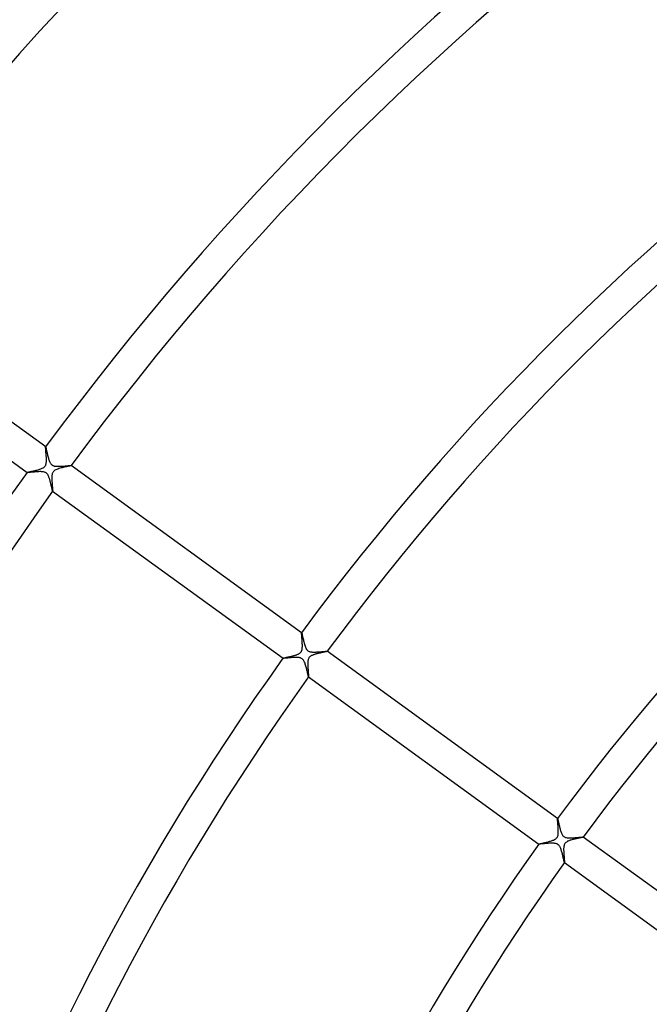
# Model space of a CAD drawing. Header units: millimetres. Extents: x -660 to 660, y -630 to 630.
# Tile 35 of 131: x -295 to -215, y 144 to 268. Entities that reach past the tile are written whole.
import ezdxf

# ---------------------------------------------------------------- set-up
doc = ezdxf.new("R2010")
doc.units = ezdxf.units.MM
doc.layers.add('HIDDEN', color=7, linetype='Continuous')
doc.layers.add('THICK', color=7, linetype='Continuous')

msp = doc.modelspace()

# ---------------------------------------------------------------- linework, layer by layer
at = {"layer": 'HIDDEN'}
for p, q in [((-291.69, 214.39), (-291.69, 214.39)), ((-291.69, 214.39), (-291.68, 214.39)), ((-291.68, 214.39), (-291.68, 214.38)), ((-291.68, 214.39), (-291.68, 214.39)), ((-291.68, 214.39), (-291.68, 214.39)), ((-291.68, 214.39), (-291.68, 214.39)), ((-291.68, 214.39), (-291.68, 214.39)), ((-291.68, 214.38), (-291.67, 214.36)), ((-291.67, 214.36), (-291.66, 214.32)), ((-291.66, 214.32), (-291.64, 214.27)), ((-291.64, 214.27), (-291.63, 214.22)), ((-291.63, 214.22), (-291.61, 214.15)), ((-291.61, 214.15), (-291.6, 214.07)), ((-291.6, 214.07), (-291.58, 213.99)), ((-291.58, 213.99), (-291.56, 213.89)), ((-291.56, 213.89), (-291.53, 213.79)), ((-291.53, 213.79), (-291.51, 213.69)), ((-291.51, 213.69), (-291.49, 213.58)), ((-291.49, 213.58), (-291.46, 213.47)), ((-291.46, 213.47), (-291.43, 213.35)), ((-291.43, 213.35), (-291.4, 213.23)), ((-291.4, 213.23), (-291.37, 213.11)), ((-291.37, 213.11), (-291.34, 212.99)), ((-291.34, 212.99), (-291.31, 212.88)), ((-291.31, 212.88), (-291.27, 212.77)), ((-291.27, 212.77), (-291.23, 212.66)), ((-291.23, 212.66), (-291.2, 212.56)), ((-291.2, 212.56), (-291.15, 212.47)), ((-291.15, 212.47), (-291.11, 212.39)), ((-291.11, 212.39), (-291.07, 212.32)), ((-291.07, 212.32), (-291.03, 212.26)), ((-291.03, 212.26), (-290.99, 212.21)), ((-290.99, 212.21), (-290.95, 212.17)), ((-290.95, 212.17), (-290.91, 212.14)), ((-290.91, 212.14), (-290.87, 212.1)), ((-290.87, 212.1), (-290.83, 212.07)), ((-290.83, 212.07), (-290.78, 212.05)), ((-290.78, 212.05), (-290.73, 212.03)), ((-290.73, 212.03), (-290.67, 212)), ((-290.67, 212), (-290.6, 211.98)), ((-290.6, 211.98), (-290.52, 211.97)), ((-290.52, 211.97), (-290.42, 211.95)), ((-290.42, 211.95), (-290.32, 211.94)), ((-290.32, 211.94), (-290.21, 211.94)), ((-290.21, 211.94), (-290.1, 211.94)), ((-290.1, 211.94), (-289.99, 211.94)), ((-289.99, 211.94), (-289.88, 211.94)), ((-289.88, 211.94), (-289.76, 211.95)), ((-289.76, 211.95), (-289.64, 211.96)), ((-289.64, 211.96), (-289.53, 211.96)), ((-289.53, 211.96), (-289.41, 211.97)), ((-289.41, 211.97), (-289.3, 211.98)), ((-289.3, 211.98), (-289.19, 211.99)), ((-289.19, 211.99), (-289.08, 212)), ((-289.08, 212), (-288.98, 212.01)), ((-288.98, 212.01), (-288.88, 212.02)), ((-288.88, 212.02), (-288.79, 212.03)), ((-288.79, 212.03), (-288.71, 212.03)), ((-288.71, 212.03), (-288.64, 212.04)), ((-288.64, 212.04), (-288.58, 212.04)), ((-288.58, 212.04), (-288.53, 212.05)), ((-288.53, 212.05), (-288.49, 212.05)), ((-288.49, 212.05), (-288.46, 212.05)), ((-288.46, 212.05), (-288.45, 212.04)), ((-288.45, 212.04), (-288.45, 212.04)), ((-288.45, 212.04), (-288.45, 212.04)), ((-288.45, 212.04), (-288.45, 212.04)), ((-288.45, 212.04), (-288.45, 212.04)), ((-288.45, 212.04), (-288.45, 212.04)), ((-288.45, 212.04), (-288.45, 212.04)), ((-294.02, 211.15), (-294.03, 211.16)), ((-294.03, 211.16), (-294.03, 211.16)), ((-294.03, 211.16), (-294.03, 211.16)), ((-294.03, 211.16), (-294.03, 211.16)), ((-294.03, 211.16), (-294.03, 211.16)), ((-294.03, 211.16), (-294.03, 211.16)), ((-294.03, 211.16), (-294.03, 211.16)), ((-293.98, 211.15), (-294.02, 211.15)), ((-293.92, 211.15), (-293.98, 211.15)), ((-293.85, 211.16), (-293.92, 211.15)), ((-293.76, 211.17), (-293.85, 211.16)), ((-293.66, 211.18), (-293.76, 211.17)), ((-293.55, 211.19), (-293.66, 211.18)), ((-293.42, 211.2), (-293.55, 211.19)), ((-293.29, 211.21), (-293.42, 211.2)), ((-293.15, 211.22), (-293.29, 211.21)), ((-293.01, 211.24), (-293.15, 211.22)), ((-292.87, 211.25), (-293.01, 211.24)), ((-292.73, 211.25), (-292.87, 211.25)), ((-292.59, 211.26), (-292.73, 211.25)), ((-292.45, 211.27), (-292.59, 211.26)), ((-292.31, 211.27), (-292.45, 211.27)), ((-292.19, 211.26), (-292.31, 211.27)), ((-292.06, 211.25), (-292.19, 211.26)), ((-291.95, 211.23), (-292.06, 211.25)), ((-291.84, 211.21), (-291.95, 211.23)), ((-291.76, 211.18), (-291.84, 211.21)), ((-291.69, 211.14), (-291.76, 211.18)), ((-291.63, 211.11), (-291.69, 211.14)), ((-291.57, 211.06), (-291.63, 211.11)), ((-291.51, 211.01), (-291.57, 211.06)), ((-291.46, 210.95), (-291.51, 211.01)), ((-291.42, 210.89), (-291.46, 210.95)), ((-291.38, 210.83), (-291.42, 210.89)), ((-291.35, 210.76), (-291.38, 210.83)), ((-291.32, 210.7), (-291.35, 210.76)), ((-291.29, 210.63), (-291.32, 210.7)), ((-291.27, 210.56), (-291.29, 210.63)), ((-291.24, 210.49), (-291.27, 210.56)), ((-291.21, 210.42), (-291.24, 210.49)), ((-291.19, 210.34), (-291.21, 210.42)), ((-291.17, 210.26), (-291.19, 210.34)), ((-291.14, 210.18), (-291.17, 210.26)), ((-291.12, 210.1), (-291.14, 210.18)), ((-291.1, 210.02), (-291.12, 210.1)), ((-291.08, 209.94), (-291.1, 210.02)), ((-291.06, 209.86), (-291.08, 209.94)), ((-291.04, 209.78), (-291.06, 209.86)), ((-291.02, 209.7), (-291.04, 209.78)), ((-291, 209.63), (-291.02, 209.7)), ((-290.99, 209.55), (-291, 209.63)), ((-290.97, 209.48), (-290.99, 209.55)), ((-290.95, 209.41), (-290.97, 209.48)), ((-290.94, 209.34), (-290.95, 209.41)), ((-290.92, 209.28), (-290.94, 209.34)), ((-290.91, 209.22), (-290.92, 209.28)), ((-290.9, 209.16), (-290.91, 209.22)), ((-290.88, 209.1), (-290.9, 209.16)), ((-290.87, 209.05), (-290.88, 209.1)), ((-290.86, 209.01), (-290.87, 209.05)), ((-290.85, 208.96), (-290.86, 209.01)), ((-290.84, 208.93), (-290.85, 208.96)), ((-290.83, 208.89), (-290.84, 208.93)), ((-290.82, 208.86), (-290.83, 208.89)), ((-290.82, 208.84), (-290.82, 208.86)), ((-290.81, 208.82), (-290.82, 208.84)), ((-290.81, 208.81), (-290.81, 208.82)), ((-290.8, 208.81), (-290.81, 208.81)), ((-290.8, 208.81), (-290.8, 208.81)), ((-290.8, 208.81), (-290.8, 208.81)), ((-290.8, 208.81), (-290.8, 208.81)), ((-290.8, 208.81), (-290.8, 208.81)), ((-290.8, 208.81), (-290.8, 208.81)), ((-290.8, 208.81), (-290.8, 208.81)), ((-259.32, 190.88), (-259.32, 190.88)), ((-259.32, 190.88), (-259.32, 190.88)), ((-259.32, 190.88), (-259.32, 190.88)), ((-259.32, 190.88), (-259.32, 190.88)), ((-259.32, 190.88), (-259.32, 190.88)), ((-259.32, 190.88), (-259.32, 190.88)), ((-259.32, 190.88), (-259.31, 190.87)), ((-259.31, 190.87), (-259.3, 190.84)), ((-259.3, 190.84), (-259.29, 190.79)), ((-259.29, 190.79), (-259.27, 190.73)), ((-259.27, 190.73), (-259.26, 190.65)), ((-259.26, 190.65), (-259.24, 190.56)), ((-259.24, 190.56), (-259.21, 190.46)), ((-259.21, 190.46), (-259.19, 190.35)), ((-259.19, 190.35), (-259.16, 190.23)), ((-259.16, 190.23), (-259.13, 190.1)), ((-259.13, 190.1), (-259.1, 189.97)), ((-259.1, 189.97), (-259.07, 189.84)), ((-259.07, 189.84), (-259.04, 189.71)), ((-259.04, 189.71), (-259, 189.57)), ((-259, 189.57), (-258.97, 189.44)), ((-258.97, 189.44), (-258.93, 189.31)), ((-258.93, 189.31), (-258.89, 189.19)), ((-258.89, 189.19), (-258.84, 189.07)), ((-258.84, 189.07), (-258.8, 188.96)), ((-258.8, 188.96), (-258.74, 188.86)), ((-258.74, 188.86), (-258.69, 188.77)), ((-258.69, 188.77), (-258.63, 188.7)), ((-258.63, 188.7), (-258.58, 188.64)), ((-258.58, 188.64), (-258.52, 188.59)), ((-258.52, 188.59), (-258.45, 188.55)), ((-258.45, 188.55), (-258.38, 188.52)), ((-258.38, 188.52), (-258.31, 188.49)), ((-258.31, 188.49), (-258.23, 188.47)), ((-258.23, 188.47), (-258.16, 188.46)), ((-258.16, 188.46), (-258.09, 188.45)), ((-258.09, 188.45), (-258.02, 188.44)), ((-258.02, 188.44), (-257.95, 188.43)), ((-257.95, 188.43), (-257.87, 188.43)), ((-257.87, 188.43), (-257.8, 188.43)), ((-257.8, 188.43), (-257.72, 188.43)), ((-257.72, 188.43), (-257.63, 188.43)), ((-257.63, 188.43), (-257.55, 188.43)), ((-257.55, 188.43), (-257.47, 188.43)), ((-257.47, 188.43), (-257.38, 188.44)), ((-257.38, 188.44), (-257.3, 188.44)), ((-257.3, 188.44), (-257.21, 188.45)), ((-257.21, 188.45), (-257.13, 188.45)), ((-257.13, 188.45), (-257.05, 188.46)), ((-257.05, 188.46), (-256.97, 188.47)), ((-256.97, 188.47), (-256.89, 188.47)), ((-256.89, 188.47), (-256.82, 188.48)), ((-256.82, 188.48), (-256.74, 188.49)), ((-256.74, 188.49), (-256.67, 188.49)), ((-256.67, 188.49), (-256.6, 188.5)), ((-256.6, 188.5), (-256.54, 188.51)), ((-256.54, 188.51), (-256.48, 188.51)), ((-256.48, 188.51), (-256.42, 188.52)), ((-256.42, 188.52), (-256.36, 188.52)), ((-256.36, 188.52), (-256.31, 188.53)), ((-256.31, 188.53), (-256.27, 188.53)), ((-256.27, 188.53), (-256.22, 188.53)), ((-256.22, 188.53), (-256.19, 188.53)), ((-256.19, 188.53), (-256.15, 188.54)), ((-256.15, 188.54), (-256.13, 188.54)), ((-256.13, 188.54), (-256.11, 188.54)), ((-256.11, 188.54), (-256.1, 188.53)), ((-256.1, 188.53), (-256.09, 188.53)), ((-256.09, 188.53), (-256.09, 188.53)), ((-256.09, 188.53), (-256.09, 188.53)), ((-256.09, 188.53), (-256.09, 188.53)), ((-256.09, 188.53), (-256.09, 188.53)), ((-256.09, 188.53), (-256.09, 188.53)), ((-256.09, 188.53), (-256.09, 188.53)), ((-261.67, 187.64), (-261.67, 187.65)), ((-261.67, 187.65), (-261.67, 187.65)), ((-261.67, 187.65), (-261.67, 187.65)), ((-261.67, 187.65), (-261.67, 187.65)), ((-261.67, 187.64), (-261.67, 187.64)), ((-261.67, 187.64), (-261.67, 187.64)), ((-261.65, 187.64), (-261.67, 187.64)), ((-261.67, 187.64), (-261.67, 187.64)), ((-261.64, 187.64), (-261.65, 187.64)), ((-261.61, 187.64), (-261.64, 187.64)), ((-261.59, 187.64), (-261.61, 187.64)), ((-261.56, 187.64), (-261.59, 187.64)), ((-261.52, 187.65), (-261.56, 187.64)), ((-261.48, 187.65), (-261.52, 187.65)), ((-261.44, 187.65), (-261.48, 187.65)), ((-261.39, 187.66), (-261.44, 187.65)), ((-261.34, 187.66), (-261.39, 187.66)), ((-261.29, 187.67), (-261.34, 187.66)), ((-261.23, 187.67), (-261.29, 187.67)), ((-261.17, 187.68), (-261.23, 187.67)), ((-261.11, 187.68), (-261.17, 187.68)), ((-261.04, 187.69), (-261.11, 187.68)), ((-260.98, 187.7), (-261.04, 187.69)), ((-260.91, 187.7), (-260.98, 187.7)), ((-260.84, 187.71), (-260.91, 187.7)), ((-260.77, 187.71), (-260.84, 187.71)), ((-260.7, 187.72), (-260.77, 187.71)), ((-260.62, 187.73), (-260.7, 187.72)), ((-260.55, 187.73), (-260.62, 187.73)), ((-260.47, 187.74), (-260.55, 187.73)), ((-260.39, 187.74), (-260.47, 187.74)), ((-260.32, 187.75), (-260.39, 187.74)), ((-260.24, 187.75), (-260.32, 187.75)), ((-260.16, 187.75), (-260.24, 187.75)), ((-260.09, 187.75), (-260.16, 187.75)), ((-260.02, 187.75), (-260.09, 187.75)), ((-259.95, 187.75), (-260.02, 187.75)), ((-259.88, 187.75), (-259.95, 187.75)), ((-259.81, 187.75), (-259.88, 187.75)), ((-259.75, 187.74), (-259.81, 187.75)), ((-259.68, 187.74), (-259.75, 187.74)), ((-259.61, 187.73), (-259.68, 187.74)), ((-259.54, 187.71), (-259.61, 187.73)), ((-259.47, 187.69), (-259.54, 187.71)), ((-259.4, 187.67), (-259.47, 187.69)), ((-259.33, 187.63), (-259.4, 187.67)), ((-259.26, 187.59), (-259.33, 187.63)), ((-259.2, 187.55), (-259.26, 187.59)), ((-259.15, 187.49), (-259.2, 187.55)), ((-259.09, 187.42), (-259.15, 187.49)), ((-259.04, 187.34), (-259.09, 187.42)), ((-258.98, 187.24), (-259.04, 187.34)), ((-258.94, 187.14), (-258.98, 187.24)), ((-258.89, 187.02), (-258.94, 187.14)), ((-258.85, 186.91), (-258.89, 187.02)), ((-258.82, 186.79), (-258.85, 186.91)), ((-258.78, 186.66), (-258.82, 186.79)), ((-258.75, 186.54), (-258.78, 186.66)), ((-258.71, 186.41), (-258.75, 186.54)), ((-258.68, 186.28), (-258.71, 186.41)), ((-258.65, 186.15), (-258.68, 186.28)), ((-258.62, 186.03), (-258.65, 186.15)), ((-258.59, 185.91), (-258.62, 186.03)), ((-258.57, 185.79), (-258.59, 185.91)), ((-258.54, 185.69), (-258.57, 185.79)), ((-258.52, 185.59), (-258.54, 185.69)), ((-258.5, 185.51), (-258.52, 185.59)), ((-258.49, 185.44), (-258.5, 185.51)), ((-258.47, 185.38), (-258.49, 185.44)), ((-258.46, 185.34), (-258.47, 185.38)), ((-258.45, 185.31), (-258.46, 185.34)), ((-258.44, 185.3), (-258.45, 185.31)), ((-258.44, 185.3), (-258.44, 185.3)), ((-258.44, 185.3), (-258.44, 185.3)), ((-258.44, 185.3), (-258.44, 185.29)), ((-258.44, 185.29), (-258.44, 185.3)), ((-258.44, 185.3), (-258.44, 185.3)), ((-258.44, 185.29), (-258.44, 185.29)), ((-226.96, 167.37), (-226.96, 167.37)), ((-226.96, 167.37), (-226.96, 167.37)), ((-226.96, 167.37), (-226.96, 167.37)), ((-226.96, 167.37), (-226.96, 167.37)), ((-226.96, 167.37), (-226.96, 167.37)), ((-226.96, 167.37), (-226.96, 167.37)), ((-226.96, 167.37), (-226.95, 167.36)), ((-226.95, 167.36), (-226.94, 167.33)), ((-226.94, 167.33), (-226.93, 167.3)), ((-226.93, 167.3), (-226.92, 167.25)), ((-226.92, 167.25), (-226.91, 167.19)), ((-226.91, 167.19), (-226.89, 167.12)), ((-226.89, 167.12), (-226.87, 167.04)), ((-226.87, 167.04), (-226.85, 166.95)), ((-226.85, 166.95), (-226.83, 166.85)), ((-226.83, 166.85), (-226.81, 166.75)), ((-226.81, 166.75), (-226.78, 166.64)), ((-226.78, 166.64), (-226.76, 166.53)), ((-226.76, 166.53), (-226.73, 166.41)), ((-226.73, 166.41), (-226.7, 166.29)), ((-226.7, 166.29), (-226.67, 166.18)), ((-226.67, 166.18), (-226.64, 166.06)), ((-226.64, 166.06), (-226.61, 165.95)), ((-226.61, 165.95), (-226.58, 165.84)), ((-226.58, 165.84), (-226.54, 165.73)), ((-226.54, 165.73), (-226.51, 165.63)), ((-226.51, 165.63), (-226.47, 165.53)), ((-226.47, 165.53), (-226.43, 165.44)), ((-226.43, 165.44), (-226.38, 165.35)), ((-226.38, 165.35), (-226.33, 165.27)), ((-226.33, 165.27), (-226.28, 165.19)), ((-226.28, 165.19), (-226.22, 165.13)), ((-226.22, 165.13), (-226.16, 165.08)), ((-226.16, 165.08), (-226.09, 165.04)), ((-226.09, 165.04), (-226.02, 165.01)), ((-226.02, 165.01), (-225.94, 164.98)), ((-225.94, 164.98), (-225.85, 164.95)), ((-225.85, 164.95), (-225.76, 164.94)), ((-225.76, 164.94), (-225.67, 164.93)), ((-225.67, 164.93), (-225.58, 164.92)), ((-225.58, 164.92), (-225.49, 164.92)), ((-225.49, 164.92), (-225.4, 164.92)), ((-225.4, 164.92), (-225.3, 164.92)), ((-225.3, 164.92), (-225.2, 164.92)), ((-225.2, 164.92), (-225.1, 164.92)), ((-225.1, 164.92), (-225, 164.93)), ((-225, 164.93), (-224.89, 164.93)), ((-224.89, 164.93), (-224.79, 164.94)), ((-224.79, 164.94), (-224.68, 164.95)), ((-224.68, 164.95), (-224.58, 164.96)), ((-224.58, 164.96), (-224.49, 164.97)), ((-224.49, 164.97), (-224.39, 164.97)), ((-224.39, 164.97), (-224.3, 164.98)), ((-224.3, 164.98), (-224.22, 164.99)), ((-224.22, 164.99), (-224.14, 165)), ((-224.14, 165), (-224.06, 165)), ((-224.06, 165), (-223.99, 165.01)), ((-223.99, 165.01), (-223.93, 165.01)), ((-223.93, 165.01), (-223.87, 165.02)), ((-223.87, 165.02), (-223.83, 165.02)), ((-223.83, 165.02), (-223.79, 165.02)), ((-223.79, 165.02), (-223.76, 165.02)), ((-223.76, 165.02), (-223.74, 165.02)), ((-223.74, 165.02), (-223.73, 165.02)), ((-223.73, 165.02), (-223.73, 165.02)), ((-223.73, 165.02), (-223.73, 165.02)), ((-223.73, 165.02), (-223.73, 165.02)), ((-223.73, 165.02), (-223.73, 165.02)), ((-223.73, 165.02), (-223.73, 165.02)), ((-223.73, 165.02), (-223.73, 165.02)), ((-229.31, 164.13), (-229.31, 164.14)), ((-229.31, 164.13), (-229.31, 164.13)), ((-229.31, 164.13), (-229.31, 164.13)), ((-229.31, 164.13), (-229.31, 164.13)), ((-229.31, 164.13), (-229.31, 164.13)), ((-229.31, 164.13), (-229.31, 164.13)), ((-229.3, 164.13), (-229.31, 164.13)), ((-229.27, 164.13), (-229.3, 164.13)), ((-229.23, 164.13), (-229.27, 164.13)), ((-229.17, 164.13), (-229.23, 164.13)), ((-229.11, 164.14), (-229.17, 164.13)), ((-229.03, 164.14), (-229.11, 164.14)), ((-228.94, 164.15), (-229.03, 164.14)), ((-228.85, 164.16), (-228.94, 164.15)), ((-228.75, 164.17), (-228.85, 164.16)), ((-228.64, 164.18), (-228.75, 164.17)), ((-228.53, 164.19), (-228.64, 164.18)), ((-228.41, 164.2), (-228.53, 164.19)), ((-228.3, 164.21), (-228.41, 164.2)), ((-228.18, 164.22), (-228.3, 164.21)), ((-228.06, 164.23), (-228.18, 164.22)), ((-227.94, 164.24), (-228.06, 164.23)), ((-227.82, 164.24), (-227.94, 164.24)), ((-227.7, 164.24), (-227.82, 164.24)), ((-227.59, 164.24), (-227.7, 164.24)), ((-227.48, 164.24), (-227.59, 164.24)), ((-227.38, 164.23), (-227.48, 164.24)), ((-227.28, 164.22), (-227.38, 164.23)), ((-227.19, 164.2), (-227.28, 164.22)), ((-227.11, 164.18), (-227.19, 164.2)), ((-227.05, 164.16), (-227.11, 164.18)), ((-227, 164.14), (-227.05, 164.16)), ((-226.95, 164.11), (-227, 164.14)), ((-226.91, 164.09), (-226.95, 164.11)), ((-226.86, 164.05), (-226.91, 164.09)), ((-226.83, 164.02), (-226.86, 164.05)), ((-226.79, 163.98), (-226.83, 164.02)), ((-226.75, 163.94), (-226.79, 163.98)), ((-226.71, 163.88), (-226.75, 163.94)), ((-226.67, 163.81), (-226.71, 163.88)), ((-226.63, 163.74), (-226.67, 163.81)), ((-226.59, 163.65), (-226.63, 163.74)), ((-226.55, 163.55), (-226.59, 163.65)), ((-226.51, 163.45), (-226.55, 163.55)), ((-226.48, 163.35), (-226.51, 163.45)), ((-226.45, 163.24), (-226.48, 163.35)), ((-226.41, 163.13), (-226.45, 163.24)), ((-226.38, 163.02), (-226.41, 163.13)), ((-226.35, 162.91), (-226.38, 163.02)), ((-226.33, 162.8), (-226.35, 162.91)), ((-226.3, 162.68), (-226.33, 162.8)), ((-226.27, 162.58), (-226.3, 162.68)), ((-226.25, 162.47), (-226.27, 162.58)), ((-226.23, 162.37), (-226.25, 162.47)), ((-226.2, 162.27), (-226.23, 162.37)), ((-226.18, 162.18), (-226.2, 162.27)), ((-226.16, 162.1), (-226.18, 162.18)), ((-226.15, 162.02), (-226.16, 162.1)), ((-226.13, 161.95), (-226.15, 162.02)), ((-226.12, 161.9), (-226.13, 161.95)), ((-226.1, 161.85), (-226.12, 161.9)), ((-226.09, 161.82), (-226.1, 161.85)), ((-226.08, 161.79), (-226.09, 161.82)), ((-226.08, 161.78), (-226.08, 161.79)), ((-226.08, 161.78), (-226.08, 161.78)), ((-226.08, 161.78), (-226.08, 161.78)), ((-226.08, 161.78), (-226.08, 161.78)), ((-226.08, 161.78), (-226.08, 161.78)), ((-226.08, 161.78), (-226.08, 161.78)), ((-226.08, 161.78), (-226.08, 161.78))]:
    msp.add_line(p, q, dxfattribs=at)
at = {"layer": 'THICK'}
for p, q in [((-291.68, 214.39), (-319.19, 234.38)), ((-321.54, 231.14), (-294.03, 211.16)), ((-291.69, 214.38), (-291.69, 214.39)), ((-291.69, 214.36), (-291.69, 214.38)), ((-291.69, 214.34), (-291.69, 214.36)), ((-291.69, 214.3), (-291.69, 214.34)), ((-291.69, 214.25), (-291.69, 214.3)), ((-291.68, 214.2), (-291.69, 214.25)), ((-291.68, 214.14), (-291.68, 214.2)), ((-291.67, 214.08), (-291.68, 214.14)), ((-291.67, 214.01), (-291.67, 214.08)), ((-291.66, 213.93), (-291.67, 214.01)), ((-291.65, 213.85), (-291.66, 213.93)), ((-291.64, 213.76), (-291.65, 213.85)), ((-291.64, 213.67), (-291.64, 213.76)), ((-291.63, 213.58), (-291.64, 213.67)), ((-291.62, 213.48), (-291.63, 213.58)), ((-291.61, 213.39), (-291.62, 213.48)), ((-291.6, 213.29), (-291.61, 213.39)), ((-291.6, 213.19), (-291.6, 213.29)), ((-291.59, 213.09), (-291.6, 213.19)), ((-291.92, 211.81), (-291.84, 211.87)), ((-291.84, 211.87), (-291.78, 211.93)), ((-291.78, 211.93), (-291.73, 212.01)), ((-291.73, 212.01), (-291.68, 212.08)), ((-291.68, 212.08), (-291.65, 212.16)), ((-291.65, 212.16), (-291.63, 212.25)), ((-291.63, 212.25), (-291.61, 212.33)), ((-291.61, 212.33), (-291.6, 212.42)), ((-291.6, 212.42), (-291.59, 212.51)), ((-291.59, 212.98), (-291.59, 213.09)), ((-291.58, 212.88), (-291.59, 212.98)), ((-291.59, 212.51), (-291.58, 212.6)), ((-291.58, 212.79), (-291.58, 212.88)), ((-291.58, 212.69), (-291.58, 212.79)), ((-291.58, 212.6), (-291.58, 212.69)), ((-289.08, 211.88), (-289.2, 211.86)), ((-288.97, 211.91), (-289.08, 211.88)), ((-288.86, 211.93), (-288.97, 211.91)), ((-288.76, 211.96), (-288.86, 211.93)), ((-288.67, 211.98), (-288.76, 211.96)), ((-288.6, 211.99), (-288.67, 211.98)), ((-288.54, 212.01), (-288.6, 211.99)), ((-288.49, 212.02), (-288.54, 212.01)), ((-288.46, 212.03), (-288.49, 212.02)), ((-288.45, 212.04), (-288.46, 212.03)), ((-259.32, 190.88), (-288.45, 212.04)), ((-294.03, 211.16), (-294.02, 211.17)), ((-294.02, 211.17), (-294, 211.17)), ((-294, 211.17), (-293.96, 211.18)), ((-293.96, 211.18), (-293.92, 211.2)), ((-293.92, 211.2), (-293.86, 211.21)), ((-293.86, 211.21), (-293.79, 211.23)), ((-293.79, 211.23), (-293.72, 211.25)), ((-293.72, 211.25), (-293.63, 211.27)), ((-293.63, 211.27), (-293.54, 211.29)), ((-293.54, 211.29), (-293.44, 211.31)), ((-293.44, 211.31), (-293.34, 211.33)), ((-293.34, 211.33), (-293.23, 211.36)), ((-293.23, 211.36), (-293.12, 211.38)), ((-293.12, 211.38), (-293, 211.41)), ((-293, 211.41), (-292.88, 211.44)), ((-292.88, 211.44), (-292.76, 211.47)), ((-292.76, 211.47), (-292.64, 211.51)), ((-292.64, 211.51), (-292.53, 211.54)), ((-292.53, 211.54), (-292.42, 211.58)), ((-292.42, 211.58), (-292.31, 211.61)), ((-292.31, 211.61), (-292.21, 211.65)), ((-292.21, 211.65), (-292.11, 211.7)), ((-292.11, 211.7), (-292.01, 211.75)), ((-292.01, 211.75), (-291.92, 211.81)), ((-290.9, 210.72), (-290.91, 210.64)), ((-290.91, 210.64), (-290.91, 210.57)), ((-290.89, 210.79), (-290.9, 210.72)), ((-290.88, 210.87), (-290.89, 210.79)), ((-290.87, 210.94), (-290.88, 210.87)), ((-290.85, 211.02), (-290.87, 210.94)), ((-290.82, 211.09), (-290.85, 211.02)), ((-290.79, 211.16), (-290.82, 211.09)), ((-290.75, 211.22), (-290.79, 211.16)), ((-290.71, 211.28), (-290.75, 211.22)), ((-290.65, 211.33), (-290.71, 211.28)), ((-290.59, 211.39), (-290.65, 211.33)), ((-290.51, 211.44), (-290.59, 211.39)), ((-290.41, 211.49), (-290.51, 211.44)), ((-290.29, 211.55), (-290.41, 211.49)), ((-290.16, 211.6), (-290.29, 211.55)), ((-290.02, 211.65), (-290.16, 211.6)), ((-289.88, 211.69), (-290.02, 211.65)), ((-289.74, 211.73), (-289.88, 211.69)), ((-289.6, 211.76), (-289.74, 211.73)), ((-289.46, 211.8), (-289.6, 211.76)), ((-289.33, 211.83), (-289.46, 211.8)), ((-289.2, 211.86), (-289.33, 211.83)), ((-290.91, 210.57), (-290.91, 210.49)), ((-290.91, 210.49), (-290.91, 210.41)), ((-290.91, 210.41), (-290.91, 210.33)), ((-290.91, 210.33), (-290.9, 210.24)), ((-290.9, 210.24), (-290.9, 210.16)), ((-290.9, 210.16), (-290.89, 210.07)), ((-290.89, 210.07), (-290.89, 209.98)), ((-290.89, 209.98), (-290.88, 209.9)), ((-290.88, 209.9), (-290.88, 209.81)), ((-290.88, 209.81), (-290.87, 209.73)), ((-290.87, 209.73), (-290.86, 209.65)), ((-290.86, 209.65), (-290.86, 209.57)), ((-290.86, 209.57), (-290.85, 209.49)), ((-290.85, 209.49), (-290.84, 209.41)), ((-290.84, 209.41), (-290.83, 209.34)), ((-290.83, 209.34), (-290.83, 209.27)), ((-290.83, 209.27), (-290.82, 209.21)), ((-290.82, 209.21), (-290.82, 209.15)), ((-290.82, 209.15), (-290.81, 209.09)), ((-290.81, 209.09), (-290.81, 209.04)), ((-290.81, 209.04), (-290.8, 208.99)), ((-290.8, 208.99), (-290.8, 208.95)), ((-290.8, 208.95), (-290.8, 208.91)), ((-290.8, 208.91), (-290.79, 208.88)), ((-290.79, 208.83), (-290.8, 208.82)), ((-290.8, 208.82), (-290.8, 208.81)), ((-290.8, 208.81), (-261.67, 187.64)), ((-290.79, 208.88), (-290.79, 208.85)), ((-290.79, 208.85), (-290.79, 208.83)), ((-259.33, 190.87), (-259.32, 190.88)), ((-259.33, 190.84), (-259.33, 190.87)), ((-259.33, 190.81), (-259.33, 190.84)), ((-259.33, 190.76), (-259.33, 190.81)), ((-259.32, 190.7), (-259.33, 190.76)), ((-259.32, 190.64), (-259.32, 190.7)), ((-259.31, 190.56), (-259.32, 190.64)), ((-259.3, 190.48), (-259.31, 190.56)), ((-259.29, 190.39), (-259.3, 190.48)), ((-259.29, 190.29), (-259.29, 190.39)), ((-259.28, 190.18), (-259.29, 190.29)), ((-259.27, 190.07), (-259.28, 190.18)), ((-259.26, 189.95), (-259.27, 190.07)), ((-259.25, 189.83), (-259.26, 189.95)), ((-259.24, 189.71), (-259.25, 189.83)), ((-259.23, 189.59), (-259.24, 189.71)), ((-259.23, 189.47), (-259.23, 189.59)), ((-259.22, 189.35), (-259.23, 189.47)), ((-259.81, 188.16), (-259.75, 188.18)), ((-259.75, 188.18), (-259.68, 188.22)), ((-259.68, 188.22), (-259.62, 188.25)), ((-259.62, 188.25), (-259.56, 188.29)), ((-259.56, 188.29), (-259.51, 188.33)), ((-259.51, 188.33), (-259.46, 188.38)), ((-259.46, 188.38), (-259.42, 188.42)), ((-259.42, 188.42), (-259.38, 188.47)), ((-259.38, 188.47), (-259.35, 188.52)), ((-259.35, 188.52), (-259.32, 188.58)), ((-259.32, 188.58), (-259.29, 188.65)), ((-259.29, 188.65), (-259.27, 188.74)), ((-259.27, 188.74), (-259.25, 188.83)), ((-259.25, 188.83), (-259.24, 188.92)), ((-259.24, 188.92), (-259.23, 189.02)), ((-259.23, 189.02), (-259.22, 189.13)), ((-259.22, 189.24), (-259.22, 189.35)), ((-259.22, 189.13), (-259.22, 189.24)), ((-257.46, 188.19), (-257.54, 188.17)), ((-257.38, 188.21), (-257.46, 188.19)), ((-257.3, 188.24), (-257.38, 188.21)), ((-257.22, 188.26), (-257.3, 188.24)), ((-257.14, 188.28), (-257.22, 188.26)), ((-257.07, 188.29), (-257.14, 188.28)), ((-256.99, 188.31), (-257.07, 188.29)), ((-256.92, 188.33), (-256.99, 188.31)), ((-256.84, 188.34), (-256.92, 188.33)), ((-256.77, 188.36), (-256.84, 188.34)), ((-256.71, 188.38), (-256.77, 188.36)), ((-256.64, 188.39), (-256.71, 188.38)), ((-256.58, 188.4), (-256.64, 188.39)), ((-256.52, 188.42), (-256.58, 188.4)), ((-256.46, 188.43), (-256.52, 188.42)), ((-256.41, 188.44), (-256.46, 188.43)), ((-256.36, 188.45), (-256.41, 188.44)), ((-256.31, 188.46), (-256.36, 188.45)), ((-256.27, 188.47), (-256.31, 188.46)), ((-256.23, 188.48), (-256.27, 188.47)), ((-256.19, 188.49), (-256.23, 188.48)), ((-256.16, 188.5), (-256.19, 188.49)), ((-256.14, 188.51), (-256.16, 188.5)), ((-256.12, 188.51), (-256.14, 188.51)), ((-256.1, 188.52), (-256.12, 188.51)), ((-256.09, 188.52), (-256.1, 188.52)), ((-226.96, 167.37), (-256.09, 188.53)), ((-256.09, 188.53), (-256.09, 188.52)), ((-261.67, 187.65), (-261.66, 187.66)), ((-261.67, 187.65), (-261.67, 187.65)), ((-261.66, 187.66), (-261.64, 187.66)), ((-261.64, 187.66), (-261.62, 187.67)), ((-261.62, 187.67), (-261.6, 187.67)), ((-261.6, 187.67), (-261.57, 187.68)), ((-261.57, 187.68), (-261.54, 187.69)), ((-261.54, 187.69), (-261.5, 187.7)), ((-261.5, 187.7), (-261.46, 187.71)), ((-261.46, 187.71), (-261.42, 187.72)), ((-261.42, 187.72), (-261.37, 187.73)), ((-261.37, 187.73), (-261.32, 187.74)), ((-261.32, 187.74), (-261.27, 187.75)), ((-261.27, 187.75), (-261.21, 187.77)), ((-261.21, 187.77), (-261.15, 187.78)), ((-261.15, 187.78), (-261.09, 187.8)), ((-261.09, 187.8), (-261.03, 187.81)), ((-261.03, 187.81), (-260.96, 187.82)), ((-260.96, 187.82), (-260.89, 187.84)), ((-260.89, 187.84), (-260.82, 187.86)), ((-260.82, 187.86), (-260.75, 187.87)), ((-260.75, 187.87), (-260.68, 187.89)), ((-260.68, 187.89), (-260.6, 187.91)), ((-260.6, 187.91), (-260.53, 187.93)), ((-260.53, 187.93), (-260.45, 187.95)), ((-260.45, 187.95), (-260.38, 187.97)), ((-260.38, 187.97), (-260.3, 187.99)), ((-260.3, 187.99), (-260.23, 188.01)), ((-260.23, 188.01), (-260.15, 188.03)), ((-260.15, 188.03), (-260.08, 188.06)), ((-260.08, 188.06), (-260.01, 188.08)), ((-260.01, 188.08), (-259.94, 188.1)), ((-259.94, 188.1), (-259.88, 188.13)), ((-259.88, 188.13), (-259.81, 188.16)), ((-258.54, 187.22), (-258.55, 187.1)), ((-258.55, 187.1), (-258.55, 186.99)), ((-258.55, 186.99), (-258.55, 186.87)), ((-258.53, 187.32), (-258.54, 187.22)), ((-258.51, 187.42), (-258.53, 187.32)), ((-258.49, 187.51), (-258.51, 187.42)), ((-258.46, 187.59), (-258.49, 187.51)), ((-258.42, 187.66), (-258.46, 187.59)), ((-258.39, 187.72), (-258.42, 187.66)), ((-258.35, 187.77), (-258.39, 187.72)), ((-258.3, 187.82), (-258.35, 187.77)), ((-258.25, 187.86), (-258.3, 187.82)), ((-258.19, 187.9), (-258.25, 187.86)), ((-258.12, 187.94), (-258.19, 187.9)), ((-258.06, 187.98), (-258.12, 187.94)), ((-257.99, 188.01), (-258.06, 187.98)), ((-257.91, 188.04), (-257.99, 188.01)), ((-257.84, 188.07), (-257.91, 188.04)), ((-257.77, 188.1), (-257.84, 188.07)), ((-257.7, 188.12), (-257.77, 188.1)), ((-257.62, 188.15), (-257.7, 188.12)), ((-257.54, 188.17), (-257.62, 188.15)), ((-258.55, 186.87), (-258.54, 186.74)), ((-258.54, 186.74), (-258.54, 186.62)), ((-258.54, 186.62), (-258.53, 186.49)), ((-258.53, 186.49), (-258.52, 186.35)), ((-258.52, 186.35), (-258.51, 186.22)), ((-258.51, 186.22), (-258.5, 186.09)), ((-258.5, 186.09), (-258.49, 185.97)), ((-258.49, 185.97), (-258.48, 185.86)), ((-258.48, 185.86), (-258.47, 185.76)), ((-258.47, 185.76), (-258.46, 185.66)), ((-258.46, 185.66), (-258.45, 185.57)), ((-258.45, 185.57), (-258.44, 185.5)), ((-258.44, 185.5), (-258.44, 185.43)), ((-258.44, 185.43), (-258.43, 185.38)), ((-258.43, 185.31), (-258.44, 185.3)), ((-258.44, 185.3), (-229.31, 164.13)), ((-258.43, 185.38), (-258.43, 185.34)), ((-258.43, 185.34), (-258.43, 185.31)), ((-226.97, 167.36), (-226.96, 167.37)), ((-226.97, 167.34), (-226.97, 167.36)), ((-226.97, 167.32), (-226.97, 167.34)), ((-226.97, 167.28), (-226.97, 167.32)), ((-226.96, 167.24), (-226.97, 167.28)), ((-226.96, 167.19), (-226.96, 167.24)), ((-226.96, 167.14), (-226.96, 167.19)), ((-226.95, 167.08), (-226.96, 167.14)), ((-226.95, 167.01), (-226.95, 167.08)), ((-226.94, 166.94), (-226.95, 167.01)), ((-226.93, 166.86), (-226.94, 166.94)), ((-226.92, 166.77), (-226.93, 166.86)), ((-226.92, 166.68), (-226.92, 166.77)), ((-226.91, 166.59), (-226.92, 166.68)), ((-226.9, 166.49), (-226.91, 166.59)), ((-226.89, 166.39), (-226.9, 166.49)), ((-226.88, 166.28), (-226.89, 166.39)), ((-226.88, 166.18), (-226.88, 166.28)), ((-226.87, 166.08), (-226.88, 166.18)), ((-226.87, 165.98), (-226.87, 166.08)), ((-226.86, 165.88), (-226.87, 165.98)), ((-226.86, 165.78), (-226.86, 165.88)), ((-226.86, 165.69), (-226.86, 165.78)), ((-227.94, 164.48), (-227.84, 164.51)), ((-227.84, 164.51), (-227.74, 164.54)), ((-227.74, 164.54), (-227.64, 164.57)), ((-227.64, 164.57), (-227.55, 164.61)), ((-227.55, 164.61), (-227.45, 164.64)), ((-227.45, 164.64), (-227.36, 164.69)), ((-227.36, 164.69), (-227.27, 164.74)), ((-227.27, 164.74), (-227.19, 164.79)), ((-227.19, 164.79), (-227.12, 164.84)), ((-227.12, 164.84), (-227.07, 164.9)), ((-227.07, 164.9), (-227.02, 164.96)), ((-227.02, 164.96), (-226.98, 165.03)), ((-226.98, 165.03), (-226.94, 165.11)), ((-226.94, 165.11), (-226.92, 165.18)), ((-226.92, 165.18), (-226.9, 165.26)), ((-226.9, 165.26), (-226.88, 165.34)), ((-226.88, 165.34), (-226.87, 165.42)), ((-226.87, 165.51), (-226.86, 165.6)), ((-226.87, 165.42), (-226.87, 165.51)), ((-226.86, 165.6), (-226.86, 165.69)), ((-225.6, 164.51), (-225.68, 164.48)), ((-225.52, 164.55), (-225.6, 164.51)), ((-225.44, 164.58), (-225.52, 164.55)), ((-225.35, 164.61), (-225.44, 164.58)), ((-225.26, 164.63), (-225.35, 164.61)), ((-225.17, 164.66), (-225.26, 164.63)), ((-225.07, 164.69), (-225.17, 164.66)), ((-224.98, 164.71), (-225.07, 164.69)), ((-224.88, 164.74), (-224.98, 164.71)), ((-224.79, 164.76), (-224.88, 164.74)), ((-224.69, 164.79), (-224.79, 164.76)), ((-224.6, 164.81), (-224.69, 164.79)), ((-224.5, 164.83), (-224.6, 164.81)), ((-224.41, 164.85), (-224.5, 164.83)), ((-224.33, 164.87), (-224.41, 164.85)), ((-224.24, 164.89), (-224.33, 164.87)), ((-224.16, 164.9), (-224.24, 164.89)), ((-224.09, 164.92), (-224.16, 164.9)), ((-224.02, 164.94), (-224.09, 164.92)), ((-223.96, 164.95), (-224.02, 164.94)), ((-223.9, 164.96), (-223.96, 164.95)), ((-223.85, 164.98), (-223.9, 164.96)), ((-223.81, 164.99), (-223.85, 164.98)), ((-223.78, 165), (-223.81, 164.99)), ((-223.75, 165), (-223.78, 165)), ((-223.73, 165.01), (-223.75, 165)), ((-194.6, 143.86), (-223.73, 165.02)), ((-223.73, 165.02), (-223.73, 165.01)), ((-229.31, 164.14), (-229.3, 164.14)), ((-229.3, 164.14), (-229.28, 164.15)), ((-229.28, 164.15), (-229.26, 164.16)), ((-229.26, 164.16), (-229.22, 164.17)), ((-229.22, 164.17), (-229.17, 164.18)), ((-229.17, 164.18), (-229.12, 164.19)), ((-229.12, 164.19), (-229.06, 164.21)), ((-229.06, 164.21), (-228.99, 164.22)), ((-228.99, 164.22), (-228.92, 164.24)), ((-228.92, 164.24), (-228.84, 164.26)), ((-228.84, 164.26), (-228.75, 164.28)), ((-228.75, 164.28), (-228.66, 164.3)), ((-228.66, 164.3), (-228.57, 164.32)), ((-228.57, 164.32), (-228.47, 164.34)), ((-228.47, 164.34), (-228.37, 164.37)), ((-228.37, 164.37), (-228.26, 164.39)), ((-228.26, 164.39), (-228.16, 164.42)), ((-228.16, 164.42), (-228.05, 164.45)), ((-228.05, 164.45), (-227.94, 164.48)), ((-226.18, 163.65), (-226.19, 163.55)), ((-226.19, 163.55), (-226.19, 163.46)), ((-226.19, 163.46), (-226.19, 163.36)), ((-226.19, 163.36), (-226.18, 163.26)), ((-226.17, 163.75), (-226.18, 163.65)), ((-226.18, 163.26), (-226.18, 163.15)), ((-226.16, 163.84), (-226.17, 163.75)), ((-226.14, 163.94), (-226.16, 163.84)), ((-226.11, 164.03), (-226.14, 163.94)), ((-226.08, 164.12), (-226.11, 164.03)), ((-226.03, 164.2), (-226.08, 164.12)), ((-225.97, 164.27), (-226.03, 164.2)), ((-225.91, 164.33), (-225.97, 164.27)), ((-225.84, 164.39), (-225.91, 164.33)), ((-225.76, 164.43), (-225.84, 164.39)), ((-225.68, 164.48), (-225.76, 164.43)), ((-226.18, 163.15), (-226.17, 163.04)), ((-226.17, 163.04), (-226.17, 162.93)), ((-226.17, 162.93), (-226.16, 162.82)), ((-226.16, 162.82), (-226.15, 162.72)), ((-226.15, 162.72), (-226.14, 162.61)), ((-226.14, 162.61), (-226.13, 162.51)), ((-226.13, 162.51), (-226.12, 162.41)), ((-226.12, 162.41), (-226.11, 162.32)), ((-226.11, 162.32), (-226.1, 162.23)), ((-226.1, 162.23), (-226.1, 162.15)), ((-226.1, 162.15), (-226.09, 162.07)), ((-226.09, 162.07), (-226.08, 162)), ((-226.08, 162), (-226.08, 161.94)), ((-226.08, 161.94), (-226.07, 161.89)), ((-226.07, 161.79), (-226.08, 161.78)), ((-226.08, 161.78), (-196.95, 140.62)), ((-226.07, 161.89), (-226.07, 161.85)), ((-226.07, 161.85), (-226.07, 161.82)), ((-226.07, 161.82), (-226.07, 161.79))]:
    msp.add_line(p, q, dxfattribs=at)
for radius, start, end in [(448.75, 108.2549, 143.7451), (438, 108.2616, 143.7384), (427.25, 108.2681, 143.732), (416.5, 108.2741, 143.7259), (405.75, 108.2798, 143.7202), (396, 108.289, 143.711), (362, 108.3162, 143.6838), (358, 108.3197, 143.6803), (322, 108.3554, 143.6446), (318, 108.3599, 143.6401), (282, 108.4058, 143.5942), (278, 108.4117, 143.5883), (362, 144.3162, 179.6839), (358, 144.3197, 179.6803), (322, 144.3555, 179.6446), (318, 144.3599, 179.6401), (282, 144.4059, 179.5941), (278, 144.4117, 179.5883)]:
    msp.add_arc((0, 0), radius, start, end, dxfattribs=at)

doc.saveas('drawing.dxf')
